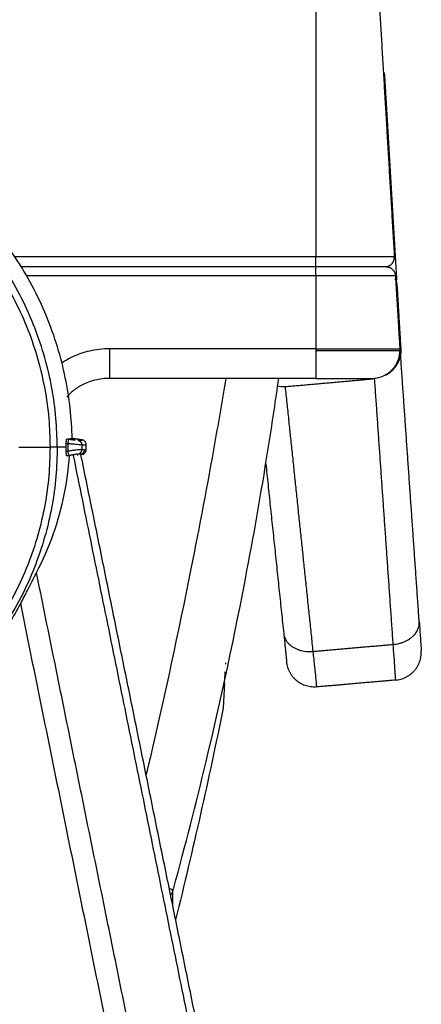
# Model space of a CAD drawing. Header units: millimetres. Extents: x 9946 to 11276, y -3292 to -1962.
# Tile 23 of 170: x 10266 to 10309, y -2199 to -2093. Entities that reach past the tile are written whole.
import ezdxf

# ---------------------------------------------------------------- set-up
doc = ezdxf.new("R2010")
doc.units = ezdxf.units.MM
doc.layers.add('ROXX NEO lite', color=7, linetype='Continuous', true_color=0x000000)

msp = doc.modelspace()

# ---------------------------------------------------------------- linework, layer by layer
at = {"layer": 'ROXX NEO lite', "color": 18, "lineweight": -3, "true_color": 0x000000}
for points, degree in [([(10297.39, -2082.71), (10297.39, -2100.83), (10297.39, -2118.95)], 2), ([(10297.39, -2118.95), (10281.22, -2118.95), (10265.05, -2118.95)], 2), ([(10297.39, -2120.01), (10281.57, -2120.01), (10265.74, -2120.01)], 2), ([(10305.04, -2119.98), (10305.04, -2120), (10305.04, -2120.02)], 2), ([(10266.26, -2120.95), (10281.83, -2120.95), (10297.39, -2120.95)], 2), ([(10297.39, -2120.95), (10297.39, -2124.89), (10297.39, -2128.83)], 2), ([(10306.1, -2121.83), (10306.09, -2121.68), (10306.07, -2121.55), (10306.03, -2121.44)], 3), ([(10297.39, -2128.83), (10286.31, -2128.83), (10275.23, -2128.83)], 2), ([(10297.39, -2132.01), (10286.31, -2132.01), (10275.23, -2132.01)], 2), ([(10294.11, -2132.89), (10298.81, -2132.48), (10303.51, -2132.06)], 2), ([(10305.71, -2160.63), (10304.71, -2146.34), (10303.71, -2132.05)], 2), ([(10293.29, -2132.82), (10293.53, -2132.88), (10293.79, -2132.91), (10294.11, -2132.89)], 3), ([(10297.1, -2161.38), (10295.61, -2147.13), (10294.11, -2132.89)], 2), ([(10270.54, -2139.02), (10270.54, -2138.95), (10270.54, -2138.82), (10270.55, -2138.66), (10270.56, -2138.58), (10270.57, -2138.56)], 3), ([(10270.59, -2138.52), (10270.69, -2138.53), (10270.79, -2138.55)], 2), ([(10270.79, -2138.51), (10270.92, -2138.5), (10271.05, -2138.49), (10271.18, -2138.48)], 3), ([(10272.27, -2138.64), (10271.72, -2138.56), (10271.18, -2138.48)], 2), ([(10271.78, -2138.67), (10272.02, -2138.66), (10272.27, -2138.64)], 2), ([(10272.69, -2139.14), (10272.69, -2138.99), (10272.59, -2138.79), (10272.41, -2138.66), (10272.27, -2138.64)], 3), ([(10265.42, -2139.41), (10267.1, -2139.41), (10268.79, -2139.41)], 2), ([(10270.54, -2139.41), (10270.05, -2139.41), (10269.56, -2139.41)], 2), ([(10270.54, -2139.02), (10270.63, -2139.03), (10270.72, -2139.04)], 2), ([(10272.21, -2139.17), (10272.19, -2139.17), (10272.09, -2139.17), (10271.89, -2139.15), (10271.51, -2139.12), (10271.17, -2139.09), (10270.87, -2139.06), (10270.72, -2139.04)], 3), ([(10270.72, -2139.04), (10270.72, -2139.44), (10270.72, -2139.84)], 2), ([(10272.21, -2139.66), (10272.19, -2139.66), (10272.09, -2139.67), (10271.91, -2139.69), (10271.56, -2139.73), (10271.19, -2139.78), (10270.88, -2139.82), (10270.72, -2139.84)], 3), ([(10272.21, -2139.17), (10272.45, -2139.15), (10272.69, -2139.14)], 2), ([(10272.21, -2139.17), (10272.21, -2139.41), (10272.21, -2139.66)], 2), ([(10272.21, -2139.66), (10272.35, -2139.66), (10272.5, -2139.66)], 2), ([(10272.27, -2140.17), (10272.41, -2140.15), (10272.59, -2140.02), (10272.69, -2139.82), (10272.69, -2139.68)], 3), ([(10272.53, -2139.67), (10272.61, -2139.67), (10272.69, -2139.68)], 2), ([(10272.69, -2139.68), (10272.69, -2139.41), (10272.69, -2139.14)], 2), ([(10267.33, -2152.91), (10268.06, -2151.52), (10269.28, -2148.71), (10270.42, -2144.5), (10270.78, -2141.74), (10270.87, -2140.38)], 3), ([(10270.72, -2139.84), (10270.63, -2139.86), (10270.54, -2139.87)], 2), ([(10270.57, -2140.34), (10270.56, -2140.31), (10270.55, -2140.24), (10270.54, -2140.08), (10270.54, -2139.94), (10270.54, -2139.87)], 3), ([(10270.82, -2140.33), (10270.7, -2140.35), (10270.59, -2140.37)], 2), ([(10271.28, -2140.31), (10287.04, -2217.78), (10302.8, -2295.26)], 2), ([(10271.7, -2140.24), (10271.74, -2140.23), (10271.78, -2140.23), (10271.82, -2140.22)], 3), ([(10272.11, -2140.15), (10271.96, -2140.15), (10271.81, -2140.15)], 2), ([(10272.11, -2140.16), (10272.19, -2140.16), (10272.27, -2140.17)], 2), ([(10265.63, -2156.23), (10265.76, -2155.98), (10266.01, -2155.5), (10266.36, -2154.83), (10266.66, -2154.23), (10266.93, -2153.7), (10267.16, -2153.26), (10267.28, -2153.02), (10267.33, -2152.91)], 3), ([(10296.29, -2295.26), (10281.81, -2224.08), (10267.33, -2152.91)], 2), ([(10293.91, -2295.26), (10279.77, -2225.74), (10265.63, -2156.23)], 2), ([(10297.1, -2161.38), (10301.41, -2161), (10305.71, -2160.63)], 2), ([(10305.99, -2164.47), (10305.99, -2164.47), (10305.98, -2164.3), (10305.92, -2163.56), (10305.84, -2162.34), (10305.75, -2161.24), (10305.71, -2160.63)], 3), ([(10297.49, -2165.21), (10297.49, -2165.21), (10297.48, -2165.05), (10297.4, -2164.3), (10297.28, -2163.09), (10297.16, -2161.99), (10297.1, -2161.38)], 3), ([(10287.68, -2162.77), (10287.69, -2162.69), (10287.69, -2162.6)], 2), ([(10281.77, -2187.65), (10281.88, -2187.46), (10281.96, -2187.3), (10281.99, -2187.18)], 3), ([(10282, -2188.8), (10282, -2188.33), (10281.99, -2187.79), (10281.99, -2187.18)], 3)]:
    msp.add_open_spline(points, degree=degree, dxfattribs=at)
at = {"layer": 'ROXX NEO lite', "color": 18, "true_color": 0x000000}
for points, degree in [([(10303.68, -2082.71), (10304.75, -2100.83), (10305.83, -2118.95)], 2), ([(10303.68, -2082.71), (10304.75, -2100.83), (10305.83, -2118.95)], 2), ([(10304.92, -2101.98), (10305.5, -2111.71), (10306.08, -2121.44)], 2), ([(10304.92, -2101.98), (10305.5, -2111.71), (10306.08, -2121.44)], 2), ([(10305.83, -2118.95), (10305.83, -2118.97), (10305.83, -2118.99), (10305.83, -2119.01)], 3), ([(10305.83, -2118.95), (10305.83, -2118.97), (10305.83, -2118.99), (10305.83, -2119.01)], 3), ([(10305.95, -2120.95), (10306.18, -2124.89), (10306.42, -2128.83)], 2), ([(10305.95, -2120.95), (10306.18, -2124.89), (10306.42, -2128.83)], 2), ([(10306.1, -2121.83), (10306.31, -2125.33), (10306.52, -2128.83)], 2), ([(10306.1, -2121.83), (10306.31, -2125.33), (10306.52, -2128.83)], 2), ([(10308.51, -2158.2), (10307.49, -2143.6), (10306.47, -2128.99)], 2), ([(10308.51, -2158.2), (10307.49, -2143.6), (10306.47, -2128.99)], 2), ([(10292.34, -2239.61), (10282.23, -2189.9), (10272.11, -2140.19)], 2), ([(10292.34, -2239.61), (10282.23, -2189.9), (10272.11, -2140.19)], 2), ([(10292, -2141.19), (10292.96, -2150.33), (10293.93, -2159.47)], 2), ([(10292, -2141.19), (10292.96, -2150.33), (10293.93, -2159.47)], 2), ([(10287.6, -2164.29), (10287.62, -2163.93), (10287.64, -2163.58)], 2), ([(10287.6, -2164.29), (10287.62, -2163.93), (10287.64, -2163.58)], 2), ([(10287.58, -2164.76), (10287.58, -2164.76), (10287.58, -2164.75), (10287.58, -2164.74)], 3), ([(10287.58, -2164.76), (10287.58, -2164.76), (10287.58, -2164.75), (10287.58, -2164.74)], 3), ([(10305.99, -2164.47), (10301.74, -2164.84), (10297.49, -2165.21)], 2), ([(10305.99, -2164.47), (10301.74, -2164.84), (10297.49, -2165.21)], 2), ([(10287.41, -2167.49), (10285.87, -2175.11), (10284.16, -2182.71), (10282.3, -2190.26)], 3), ([(10287.41, -2167.49), (10285.87, -2175.11), (10284.16, -2182.71), (10282.3, -2190.26)], 3)]:
    msp.add_open_spline(points, degree=degree, dxfattribs=at)
for points, weights in [([(10304.67, -2099.05), (10304.76, -2099.24), (10304.77, -2099.45)], [0.889934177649, 0.92342876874, 1]), ([(10304.67, -2099.05), (10304.76, -2099.24), (10304.77, -2099.45)], [0.889934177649, 0.92342876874, 1]), ([(10304.77, -2099.45), (10304.77, -2099.45), (10304.92, -2101.98)], [1, 0.953587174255, 1]), ([(10304.77, -2099.45), (10304.77, -2099.45), (10304.92, -2101.98)], [1, 0.953587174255, 1]), ([(10306.42, -2129.01), (10306.42, -2128.92), (10306.42, -2128.83)], [1, 0.999559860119, 1]), ([(10306.42, -2129.01), (10306.42, -2128.92), (10306.42, -2128.83)], [1, 0.999559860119, 1]), ([(10308.51, -2158.2), (10308.72, -2161.27), (10308.72, -2161.27)], [1, 0.933566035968, 1]), ([(10308.51, -2158.2), (10308.72, -2161.27), (10308.72, -2161.27)], [1, 0.933566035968, 1]), ([(10293.93, -2159.47), (10294.25, -2162.54), (10294.25, -2162.54)], [1, 0.933565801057, 1]), ([(10293.93, -2159.47), (10294.25, -2162.54), (10294.25, -2162.54)], [1, 0.933565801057, 1]), ([(10305.99, -2164.47), (10308.93, -2164.21), (10308.72, -2161.27)], [1, 0.713252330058, 1]), ([(10305.99, -2164.47), (10308.93, -2164.21), (10308.72, -2161.27)], [1, 0.713252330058, 1]), ([(10297.49, -2165.21), (10294.56, -2165.47), (10294.25, -2162.54)], [1, 0.713253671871, 1]), ([(10297.49, -2165.21), (10294.56, -2165.47), (10294.25, -2162.54)], [1, 0.713253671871, 1])]:
    msp.add_rational_spline(points, weights, degree=2, dxfattribs=at)
at = {"layer": 'ROXX NEO lite', "color": 18, "lineweight": -3, "true_color": 0x000000}
for points, weights in [([(10271.18, -2138.48), (10270.3, -2103.3), (10235.12, -2102.42)], [1, 0.724580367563, 1]), ([(10304.85, -2101.71), (10304.92, -2101.84), (10304.92, -2101.98)], [0.900746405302, 0.935113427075, 1]), ([(10305.83, -2118.95), (10305.83, -2118.95), (10297.39, -2118.95)], [1, 0.707106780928, 1]), ([(10297.39, -2120.01), (10297.39, -2120.01), (10297.39, -2119.01)], [1, 0.707106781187, 1]), ([(10304.95, -2120), (10305.83, -2119.89), (10305.83, -2119.01)], [0.956040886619, 0.731042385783, 1]), ([(10297.39, -2120.95), (10297.39, -2120.01), (10297.39, -2120.01)], [1, 0.727772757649, 1]), ([(10304.95, -2120.01), (10304.95, -2120.01), (10297.39, -2120.01)], [1, 0.707106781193, 1]), ([(10304.95, -2120.01), (10305.89, -2120.01), (10305.95, -2120.95)], [1, 0.727772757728, 1]), ([(10297.39, -2120.95), (10305.95, -2120.95), (10305.95, -2120.95)], [1, 0.707106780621, 1]), ([(10305.92, -2121.27), (10305.93, -2121.35), (10305.94, -2121.43)], [0.995365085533, 0.997609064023, 1]), ([(10297.39, -2128.83), (10306.42, -2128.83), (10306.42, -2128.83)], [1, 0.707106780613, 1]), ([(10297.39, -2128.83), (10297.39, -2128.92), (10297.39, -2129.01)], [1, 0.999559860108, 1]), ([(10297.39, -2129.01), (10306.42, -2129.01), (10306.42, -2129.01)], [1, 0.707106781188, 1]), ([(10297.39, -2129.01), (10297.39, -2132.01), (10297.39, -2132.01)], [1, 0.707106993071, 1]), ([(10303.42, -2132.01), (10306.42, -2132.01), (10306.42, -2129.01)], [1, 0.707106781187, 1]), ([(10297.39, -2132.01), (10303.42, -2132.01), (10303.42, -2132.01)], [1, 0.707106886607, 1]), ([(10270.72, -2139.04), (10270.79, -2138.56), (10270.79, -2138.55)], [1, 0.71629699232, 1]), ([(10271.18, -2138.51), (10271.18, -2138.56), (10271.19, -2138.61)], [0.990235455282, 0.990725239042, 0.991216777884]), ([(10271.78, -2138.67), (10272.21, -2138.74), (10272.21, -2139.17)], [1, 0.758234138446, 1]), ([(10269.56, -2139.41), (10269.48, -2139.41), (10268.79, -2139.41)], [1, 0.816478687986, 1]), ([(10270.54, -2139.41), (10270.54, -2139.21), (10270.54, -2139.02)], [1, 0.999985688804, 1]), ([(10270.54, -2139.87), (10270.54, -2139.64), (10270.54, -2139.41)], [1, 0.999979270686, 1]), ([(10271.81, -2140.15), (10272.21, -2140.07), (10272.21, -2139.66)], [1, 0.774917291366, 1]), ([(10272.11, -2140.15), (10272.5, -2140.07), (10272.5, -2139.66)], [1, 0.774920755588, 1]), ([(10270.82, -2140.33), (10270.81, -2140.32), (10270.72, -2139.84)], [1, 0.716296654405, 1]), ([(10305.71, -2160.63), (10308.66, -2160.39), (10308.51, -2158.2)], [1, 0.711680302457, 1]), ([(10293.93, -2159.47), (10294.16, -2161.66), (10297.1, -2161.38)], [1, 0.7116786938, 1])]:
    msp.add_rational_spline(points, weights, degree=2, dxfattribs=at)
for points, weights, knots in [([(10269.56, -2139.41), (10269.56, -2104.95), (10235.12, -2104.05), (10200.68, -2103.15), (10198.88, -2137.56)], [1, 0.716301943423, 1, 0.716301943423, 1], [-109.257502, -109.257502, -109.257502, -54.628751, -54.628751, 0, 0, 0]), ([(10199.63, -2138.19), (10200.82, -2104.23), (10234.8, -2104.82), (10268.79, -2105.42), (10268.79, -2139.41)], [1, 0.713273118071, 1, 0.713273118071, 1], [-107.457471, -107.457471, -107.457471, -53.728735, -53.728735, 0, 0, 0]), ([(10275.23, -2132.01), (10275.23, -2132.01), (10275.23, -2131.06), (10275.23, -2130.12), (10275.23, -2128.83)], [1, 0.918099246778, 1, 0.918099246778, 1], [0, 0, 0, 2.445229, 2.445229, 4.890459, 4.890459, 4.890459]), ([(10269.56, -2139.41), (10269.56, -2174.47), (10234.5, -2174.77), (10199.44, -2175.08), (10198.83, -2140.02)], [1, 0.710175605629, 1, 0.710175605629, 1], [0, 0, 0, 55.247007, 55.247007, 110.494014, 110.494014, 110.494014]), ([(10268.79, -2139.41), (10268.79, -2173.7), (10234.5, -2174), (10200.21, -2174.29), (10199.61, -2140.01)], [1, 0.710175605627, 1, 0.710175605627, 1], [-108.067584, -108.067584, -108.067584, -54.033792, -54.033792, 0, 0, 0]), ([(10265.63, -2156.23), (10254.64, -2176.76), (10231.43, -2174.95), (10208.21, -2173.14), (10200.54, -2151.16)], [1, 0.837242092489, 1, 0.837242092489, 1], [0, 0, 0, 41.251752, 41.251752, 82.503504, 82.503504, 82.503504])]:
    msp.add_rational_spline(points, weights, degree=2, knots=knots, dxfattribs=at)
for points, knots in [([(10275.23, -2128.83), (10274.44, -2128.83), (10272.96, -2129.03), (10271.43, -2129.55), (10270.44, -2130.11), (10270.07, -2130.35)], [0, 0, 0, 0, 1.996792, 3.993585, 5.311299, 5.311299, 5.311299, 5.311299]), ([(10275.23, -2132.01), (10274.68, -2132.01), (10274.14, -2132.07), (10273.61, -2132.2), (10273.15, -2132.32), (10272.7, -2132.48), (10272.27, -2132.7), (10271.9, -2132.89), (10271.55, -2133.12), (10271.23, -2133.39), (10271.01, -2133.58), (10270.8, -2133.79), (10270.61, -2134.02)], [0.253602, 0.253602, 0.253602, 0.253602, 1.894822, 1.894822, 1.894822, 3.326658, 3.326658, 3.326658, 4.583532, 4.583532, 4.583532, 5.474934, 5.474934, 5.474934, 5.474934]), ([(10287.69, -2132.01), (10287.32, -2134.29), (10286.14, -2141.13), (10283.57, -2154.78), (10280.99, -2166.69), (10279.27, -2174.07), (10279.13, -2174.67)], [0, 0, 0, 0, 7.10119, 21.303573, 42.607148, 44.504212, 44.504212, 44.504212, 44.504212]), ([(10281.99, -2187.18), (10282.03, -2187.06), (10283.3, -2182.43), (10286.23, -2170.98), (10289.65, -2155), (10292.04, -2141.23), (10293.07, -2134.31), (10293.39, -2132.01)], [-57.635413, -57.635413, -57.635413, -57.635413, -57.23728, -42.927959, -21.463979, -7.154659, 0, 0, 0, 0]), ([(10270.79, -2138.55), (10270.86, -2138.56), (10270.98, -2138.58), (10271.15, -2138.6), (10271.3, -2138.62), (10271.42, -2138.64), (10271.48, -2138.65), (10271.51, -2138.65)], [0, 0, 0, 0, 0.1995596, 0.3800174, 0.5419368, 0.6859952, 0.815038, 0.815038, 0.815038, 0.815038]), ([(10271.69, -2140.16), (10271.66, -2140.17), (10271.6, -2140.18), (10271.49, -2140.2), (10271.38, -2140.22), (10271.26, -2140.24), (10271.15, -2140.26), (10271.04, -2140.28), (10270.93, -2140.31), (10270.85, -2140.32), (10270.82, -2140.33)], [0.391674, 0.391674, 0.391674, 0.391674, 0.560581, 0.718432, 0.866106, 1.001623, 1.1266, 1.243243, 1.353833, 1.466337, 1.466337, 1.466337, 1.466337]), ([(10287.55, -2164.83), (10287.49, -2166), (10287.43, -2167.19), (10287.41, -2167.49), (10287.41, -2167.49)], [0, 0, 0, 0, 79.44538, 119.168128, 119.168128, 119.168128, 119.168128]), ([(10281.99, -2187.18), (10282, -2187.13), (10281.93, -2187.04), (10281.76, -2186.95), (10281.66, -2186.92)], [-9.217539, -9.217539, -9.217539, -9.217539, -8.065573, -7.197576, -7.197576, -7.197576, -7.197576])]:
    msp.add_open_spline(points, degree=3, knots=knots, dxfattribs=at)
at = {"layer": 'ROXX NEO lite', "color": 18, "true_color": 0x000000}
msp.add_rational_spline([(10306.52, -2128.83), (10306.6, -2130.12), (10305.71, -2131.06), (10305.35, -2131.44), (10304.89, -2131.68)], [1, 0.9181008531, 1, 0.965364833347, 0.960024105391], degree=2, knots=[-4.890413, -4.890413, -4.890413, -2.445206, -2.445206, -1.411128, -1.411128, -1.411128], dxfattribs=at)
msp.add_rational_spline([(10306.52, -2128.83), (10306.6, -2130.12), (10305.71, -2131.06), (10305.35, -2131.44), (10304.89, -2131.68)], [1, 0.9181008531, 1, 0.965364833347, 0.960024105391], degree=2, knots=[-4.890413, -4.890413, -4.890413, -2.445206, -2.445206, -1.411128, -1.411128, -1.411128], dxfattribs=at)

doc.saveas('drawing.dxf')
